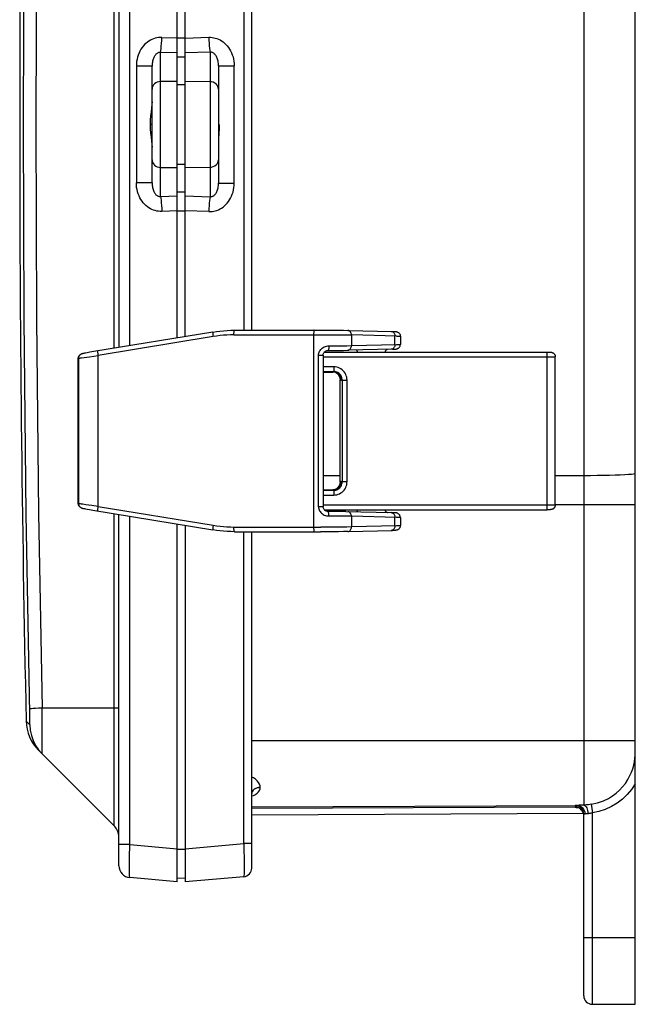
# Model space of a CAD drawing. Header units: inches. Extents: x 0 to 68, y 0 to 44.
# Tile 21 of 34: x 39.7 to 44.3, y 17.3 to 24.7. Entities that reach past the tile are written whole.
import ezdxf

# ---------------------------------------------------------------- set-up
doc = ezdxf.new("R2010")
doc.units = ezdxf.units.IN
doc.header["$LTSCALE"] = 3.74
doc.header["$MEASUREMENT"] = 0
doc.layers.get('0').update_dxf_attribs({"linetype": 'CONTINUOUS'})

msp = doc.modelspace()

# ---------------------------------------------------------------- linework, layer by layer
at = {"color": 7, "linetype": 'Continuous'}
for p, q in [((44.331, 17.2989), (44.331, 30.5489)), ((43.9427, 29.049), (43.9427, 18.7989)), ((40.4029, 25.4903), (40.4029, 22.2384)), ((40.441, 25.4841), (40.441, 22.2446)), ((40.5231, 22.2582), (40.5231, 25.4706)), ((40.881, 22.3171), (40.881, 25.4119)), ((40.941, 22.327), (40.941, 25.4021)), ((41.3816, 25.3478), (41.3816, 22.3747)), ((41.441, 22.3748), (41.441, 25.3477)), ((40.7639, 24.5786), (40.881, 24.5751)), ((40.941, 24.5732), (40.881, 24.5732)), ((40.941, 24.575), (41.118, 24.5804)), ((40.7548, 23.3818), (40.7548, 24.4661)), ((40.881, 24.4622), (40.7548, 24.4661)), ((41.1271, 24.4678), (40.941, 24.4621)), ((41.1271, 24.4678), (41.1271, 23.3801)), ((40.881, 24.4344), (40.941, 24.4326)), ((40.5723, 24.3632), (40.5723, 23.4847)), ((40.691, 24.3632), (40.5723, 24.3632)), ((40.691, 23.4847), (40.691, 24.3632)), ((41.191, 24.3649), (41.191, 23.483)), ((41.191, 24.3649), (41.3096, 24.3649)), ((41.3096, 23.483), (41.3096, 24.3649)), ((40.881, 24.2487), (40.7548, 24.2467)), ((41.1271, 24.2459), (40.941, 24.2487)), ((40.941, 24.2218), (40.881, 24.2236)), ((40.691, 23.9239), (40.6753, 23.9239)), ((40.7548, 23.6011), (40.881, 23.5992)), ((40.881, 23.6243), (40.941, 23.6261)), ((40.941, 23.5992), (41.1271, 23.602)), ((40.691, 23.4847), (40.5723, 23.4847)), ((41.191, 23.483), (41.3096, 23.483)), ((40.7548, 23.3818), (40.881, 23.3856)), ((40.941, 23.4153), (40.881, 23.4134)), ((40.941, 23.3857), (41.1271, 23.3801)), ((40.881, 23.2728), (40.7639, 23.2693)), ((40.881, 23.2746), (40.941, 23.2746)), ((41.118, 23.2675), (40.941, 23.2729)), ((41.1483, 22.3611), (40.2518, 22.2134)), ((41.1506, 22.3266), (40.2857, 22.1842)), ((41.3074, 22.3396), (41.9622, 22.3408)), ((41.3107, 22.3746), (41.9594, 22.3758)), ((41.9078, 22.3408), (41.9078, 20.8916)), ((41.9594, 22.3758), (42.0071, 22.3757)), ((41.9622, 22.3408), (42.016, 22.3407)), ((42.0071, 22.3757), (42.0528, 22.3754)), ((42.016, 22.3407), (42.0673, 22.3404)), ((42.0528, 22.3754), (42.095, 22.375)), ((42.0673, 22.3404), (42.1147, 22.34)), ((42.095, 22.375), (42.1326, 22.3745)), ((42.1147, 22.34), (42.1567, 22.3395)), ((42.1326, 22.3745), (42.1645, 22.3738)), ((42.1567, 22.3395), (42.1921, 22.3388)), ((42.1645, 22.3738), (42.5012, 22.3657)), ((42.5321, 22.3306), (42.1921, 22.3388)), ((42.1921, 22.3388), (42.1921, 22.2585)), ((42.5012, 22.3657), (42.508, 22.3655)), ((42.508, 22.3655), (42.5134, 22.3652)), ((42.5204, 22.2665), (42.5204, 22.3309)), ((42.5611, 22.329), (42.5611, 22.2683)), ((42.118, 22.2574), (42.1582, 22.2579)), ((42.1582, 22.2579), (42.1921, 22.2585)), ((40.1423, 22.1831), (40.1442, 22.1852)), ((40.1442, 22.1852), (40.1436, 22.1846)), ((40.1466, 22.1877), (40.1442, 22.1852)), ((40.1456, 22.1866), (40.1451, 22.186)), ((40.1466, 22.1877), (40.1456, 22.1866)), ((40.1468, 22.1879), (40.1466, 22.1877)), ((40.1481, 22.1891), (40.1468, 22.1879)), ((40.1597, 22.167), (40.1802, 22.17)), ((40.1806, 22.2009), (40.1763, 22.2001)), ((40.1802, 22.17), (40.2204, 22.1755)), ((40.1883, 22.2024), (40.1806, 22.2009)), ((40.2012, 22.2047), (40.1883, 22.2024)), ((40.2215, 22.2083), (40.2012, 22.2047)), ((40.2204, 22.1755), (40.2857, 22.1842)), ((40.2518, 22.2134), (40.2215, 22.2083)), ((40.2857, 21.0482), (40.2857, 22.1842)), ((41.945, 22.1866), (41.9792, 22.1866)), ((41.945, 21.0458), (41.945, 22.1866)), ((41.9792, 22.1866), (41.9792, 21.0458)), ((41.9792, 22.1744), (43.6974, 22.1743)), ((41.9878, 22.2094), (43.6712, 22.2094)), ((42.098, 22.2224), (42.1339, 22.2229)), ((42.1339, 22.2229), (42.1645, 22.2235)), ((42.5012, 22.2317), (42.1645, 22.2235)), ((42.2313, 22.2239), (42.2298, 22.2251)), ((42.232, 22.2232), (42.2313, 22.2239)), ((42.2322, 22.223), (42.232, 22.2232)), ((42.5012, 22.2317), (42.508, 22.2319)), ((42.508, 22.2319), (42.5134, 22.2321)), ((42.5134, 22.2321), (42.5177, 22.2323)), ((43.6652, 22.1792), (43.6652, 21.0581)), ((43.6712, 22.2094), (43.6797, 22.2093)), ((43.6797, 22.2093), (43.684, 22.2093)), ((43.684, 22.2093), (43.6874, 22.2092)), ((43.728, 21.0587), (43.728, 22.1739)), ((40.1365, 22.1631), (40.1342, 22.1607)), ((40.1342, 22.1616), (40.1342, 22.1607)), ((40.1342, 21.0717), (40.1342, 22.1607)), ((40.1342, 22.1607), (40.1342, 22.1607)), ((40.1365, 22.1631), (40.1365, 21.0693)), ((42.0597, 22.0988), (41.9792, 22.0988)), ((41.9792, 22.0638), (42.0585, 22.0638)), ((41.9792, 22.06), (42.0512, 22.06)), ((42.0585, 22.0638), (42.0512, 22.06)), ((42.0758, 22.0552), (42.0814, 22.0514)), ((42.0759, 22.0551), (42.0822, 22.0508)), ((42.1065, 22.008), (42.1071, 21.9997)), ((42.1069, 22.004), (42.107, 21.9997)), ((42.107, 21.9997), (42.1071, 21.9997)), ((42.107, 21.2329), (42.107, 21.9997)), ((42.1161, 21.995), (42.1071, 21.9997)), ((42.1235, 21.9988), (42.1161, 21.995)), ((42.1235, 21.9988), (42.1596, 21.9988)), ((42.1235, 21.9988), (42.1235, 21.2338)), ((42.1596, 21.2338), (42.1596, 21.9988)), ((41.9792, 21.2811), (42.107, 21.2811)), ((43.728, 21.2814), (43.9427, 21.2815)), ((42.1071, 21.2329), (42.107, 21.2329)), ((42.1071, 21.2329), (42.1161, 21.2375)), ((42.1161, 21.2375), (42.1235, 21.2338)), ((42.1596, 21.2338), (42.1235, 21.2338)), ((41.9792, 21.1725), (42.0512, 21.1725)), ((42.0585, 21.1688), (41.9792, 21.1688)), ((41.9792, 21.1338), (42.0597, 21.1338)), ((42.0512, 21.1725), (42.0585, 21.1688)), ((42.0816, 21.1813), (42.0758, 21.1774)), ((40.1342, 21.0716), (40.1342, 21.0717)), ((40.1342, 21.0717), (40.1342, 21.0709)), ((40.1342, 21.0716), (40.1365, 21.0693)), ((40.1342, 21.0709), (40.1346, 21.0664)), ((40.236, 21.0547), (40.1926, 21.0606)), ((43.6899, 21.0582), (41.9792, 21.0581)), ((43.7105, 21.0583), (43.6899, 21.0582)), ((43.7204, 21.0584), (43.7105, 21.0583)), ((43.728, 21.0626), (44.331, 21.0626)), ((39.7703, 19.4851), (39.7434, 20.9896)), ((40.1442, 21.0471), (40.1428, 21.0487)), ((40.1433, 21.0481), (40.1442, 21.0471)), ((40.1466, 21.0447), (40.1442, 21.0471)), ((40.1446, 21.0469), (40.1455, 21.0459)), ((40.1455, 21.0459), (40.1466, 21.0447)), ((40.1466, 21.0447), (40.1469, 21.0444)), ((40.1469, 21.0444), (40.148, 21.0433)), ((40.1746, 21.0326), (40.1781, 21.0319)), ((40.1781, 21.0319), (40.1822, 21.0312)), ((40.1822, 21.0312), (40.1893, 21.0298)), ((40.1893, 21.0298), (40.2009, 21.0277)), ((40.2009, 21.0277), (40.2189, 21.0246)), ((40.2189, 21.0246), (40.2452, 21.02)), ((40.2857, 21.0482), (40.236, 21.0547)), ((40.2452, 21.02), (41.1483, 20.8712)), ((40.2857, 21.0482), (41.1506, 20.9058)), ((40.4029, 20.994), (40.4029, 18.6445)), ((40.441, 18.3427), (40.441, 20.9877)), ((41.9792, 21.0458), (41.945, 21.0458)), ((41.9876, 21.0231), (43.6681, 21.0232)), ((42.0784, 21.0102), (42.0142, 21.0106)), ((42.1166, 21.0097), (42.0784, 21.0102)), ((42.1499, 21.0091), (42.1166, 21.0097)), ((42.1499, 21.0091), (42.4927, 21.0009)), ((42.2299, 21.0072), (42.232, 21.0092)), ((42.2322, 21.0094), (42.232, 21.0092)), ((42.2322, 21.0094), (42.2327, 21.0099)), ((42.502, 21.0006), (42.4927, 21.0009)), ((42.5093, 21.0004), (42.502, 21.0006)), ((43.6752, 21.0232), (43.6681, 21.0232)), ((43.6809, 21.0232), (43.6752, 21.0232)), ((43.6854, 21.0233), (43.6809, 21.0232)), ((43.6888, 21.0234), (43.6854, 21.0233)), ((40.5231, 18.502), (40.5231, 20.9742)), ((40.881, 18.2217), (40.881, 20.9153)), ((42.0959, 20.9752), (42.0236, 20.9756)), ((42.1582, 20.9744), (42.0959, 20.9752)), ((42.1921, 20.9738), (42.1582, 20.9744)), ((42.5322, 20.9656), (42.1921, 20.9738)), ((42.1921, 20.9738), (42.1921, 20.8935)), ((42.5204, 20.9015), (42.5204, 20.9659)), ((42.5611, 20.964), (42.5611, 20.9033)), ((40.941, 20.9054), (40.941, 18.2214)), ((41.3074, 20.8928), (41.9622, 20.8916)), ((41.3107, 20.8578), (41.9594, 20.8566)), ((41.3816, 18.509), (41.3816, 20.8576)), ((41.441, 18.3247), (41.441, 20.8575)), ((42.0071, 20.8567), (41.9594, 20.8566)), ((42.016, 20.8917), (41.9622, 20.8916)), ((42.0528, 20.857), (42.0071, 20.8567)), ((42.0673, 20.892), (42.016, 20.8917)), ((42.095, 20.8574), (42.0528, 20.857)), ((42.1147, 20.8924), (42.0673, 20.892)), ((42.1326, 20.8579), (42.095, 20.8574)), ((42.1567, 20.8929), (42.1147, 20.8924)), ((42.1645, 20.8585), (42.1326, 20.8579)), ((42.1921, 20.8935), (42.1567, 20.8929)), ((42.1645, 20.8585), (42.502, 20.8667)), ((42.5093, 20.867), (42.502, 20.8667)), ((42.515, 20.8672), (42.5093, 20.867)), ((40.441, 19.5294), (39.8626, 19.5294)), ((39.8635, 19.397), (39.8626, 19.5294)), ((39.7419, 19.4305), (39.7702, 19.4021)), ((39.8639, 19.2847), (39.8635, 19.397)), ((44.331, 19.2839), (41.441, 19.2839)), ((39.8349, 19.2125), (40.4029, 18.6445)), ((39.8363, 19.2148), (39.8632, 19.1842)), ((41.441, 18.8684), (41.4537, 18.8724)), ((41.4409, 18.7755), (43.8774, 18.7861)), ((41.441, 18.7861), (43.8948, 18.7968)), ((43.8774, 18.7967), (43.8774, 18.784)), ((43.8774, 18.7861), (43.8902, 18.7849)), ((43.8907, 18.7827), (43.8774, 18.784)), ((43.8852, 18.7812), (43.8949, 18.78)), ((43.8902, 18.7849), (43.9025, 18.7812)), ((43.9032, 18.7787), (43.8907, 18.7827)), ((43.8949, 18.78), (43.8992, 18.7797)), ((43.9321, 18.7546), (43.9243, 18.7643)), ((43.9317, 18.7573), (43.9377, 18.7461)), ((43.9981, 18.8047), (44.0077, 18.7408)), ((43.9406, 18.7345), (41.441, 18.7236)), ((43.9378, 18.7436), (43.9321, 18.7546)), ((43.9368, 18.7459), (43.9327, 18.7536)), ((43.94, 18.7374), (43.9368, 18.7459)), ((43.9408, 18.7337), (43.9378, 18.7436)), ((43.9514, 18.7318), (43.9427, 18.7318)), ((43.9427, 17.3639), (43.9427, 18.7318)), ((43.9753, 18.7341), (43.9618, 18.7326)), ((44.0077, 17.2989), (44.0077, 18.7408)), ((40.5231, 18.502), (40.441, 18.502)), ((40.5231, 18.502), (40.881, 18.4707)), ((40.941, 18.4655), (40.881, 18.4655)), ((40.941, 18.4705), (41.3816, 18.509)), ((41.441, 18.509), (41.3816, 18.509)), ((40.881, 18.2217), (40.5231, 18.253)), ((40.941, 18.2485), (40.881, 18.2464)), ((41.3816, 18.26), (40.941, 18.2214)), ((44.331, 17.7989), (43.9427, 17.7989)), ((44.0077, 17.2989), (44.331, 17.2989))]:
    msp.add_line(p, q, dxfattribs=at)
for points in [[(39.8626, 28.3184), (39.8364, 26.8538), (39.8207, 25.389), (39.8155, 23.9239), (39.8207, 22.4589), (39.8364, 20.9941), (39.8626, 19.5294)], [(39.7434, 20.9896), (39.7276, 22.4567), (39.7224, 23.9239), (39.7276, 25.3912), (39.7434, 26.8583)], [(40.7639, 24.5786), (40.7516, 24.5786), (40.7393, 24.5776), (40.7268, 24.5756), (40.7144, 24.5727), (40.702, 24.5688), (40.6899, 24.5639), (40.678, 24.558), (40.6665, 24.5511), (40.6554, 24.5434), (40.6447, 24.5346), (40.6345, 24.5249), (40.6248, 24.5143), (40.6157, 24.5027), (40.6073, 24.4901), (40.5995, 24.4765), (40.5926, 24.4621), (40.5865, 24.4469), (40.5815, 24.431), (40.5775, 24.4145), (40.5746, 24.3976), (40.5729, 24.3805), (40.5723, 24.3632)], [(40.7548, 24.4661), (40.7568, 24.4791), (40.7587, 24.4951), (40.7604, 24.5137), (40.7619, 24.5342), (40.763, 24.556), (40.7639, 24.5786)], [(41.118, 24.5804), (41.1189, 24.5581), (41.12, 24.5364), (41.1215, 24.5159), (41.1231, 24.4973), (41.125, 24.481), (41.1271, 24.4678)], [(41.118, 24.5804), (41.1303, 24.5803), (41.1425, 24.5793), (41.1549, 24.5774), (41.1672, 24.5745), (41.1795, 24.5707), (41.1915, 24.5658), (41.2034, 24.56), (41.2149, 24.5532), (41.2261, 24.5455), (41.2368, 24.5367), (41.247, 24.527), (41.2568, 24.5164), (41.2659, 24.5047), (41.2744, 24.4921), (41.2822, 24.4786), (41.2892, 24.4641), (41.2953, 24.4489), (41.3004, 24.4329), (41.3044, 24.4164), (41.3073, 24.3995), (41.309, 24.3823), (41.3096, 24.3649)], [(40.7548, 24.4661), (40.7512, 24.4663), (40.7475, 24.4662), (40.7437, 24.4657), (40.7398, 24.4648), (40.7359, 24.4635), (40.7319, 24.4616), (40.7279, 24.4591), (40.724, 24.4562), (40.7201, 24.4527), (40.7164, 24.4487), (40.7129, 24.4442), (40.7096, 24.4392), (40.7064, 24.4337), (40.7035, 24.4278), (40.7009, 24.4214), (40.6985, 24.4145), (40.6963, 24.4072), (40.6945, 24.3994), (40.693, 24.3911), (40.6919, 24.3823), (40.6912, 24.373), (40.691, 24.3632)], [(41.191, 24.3649), (41.1907, 24.3746), (41.19, 24.3839), (41.1889, 24.3926), (41.1874, 24.4009), (41.1856, 24.4087), (41.1835, 24.416), (41.1812, 24.4229), (41.1785, 24.4293), (41.1756, 24.4352), (41.1725, 24.4407), (41.1692, 24.4457), (41.1657, 24.4502), (41.162, 24.4542), (41.1581, 24.4577), (41.1542, 24.4607), (41.1502, 24.4632), (41.1462, 24.4651), (41.1422, 24.4665), (41.1383, 24.4675), (41.1345, 24.468), (41.1307, 24.4681), (41.1271, 24.4678)], [(40.7548, 24.2467), (40.7423, 24.2455), (40.7303, 24.2422), (40.7193, 24.2369), (40.7096, 24.2299), (40.7017, 24.2214), (40.6958, 24.2118), (40.6922, 24.2013), (40.691, 24.1905)], [(41.191, 24.1896), (41.1897, 24.2005), (41.1861, 24.2109), (41.1802, 24.2206), (41.1723, 24.2291), (41.1627, 24.2361), (41.1516, 24.2413), (41.1396, 24.2446), (41.1271, 24.2459)], [(40.691, 24.0951), (40.6898, 24.0737), (40.6869, 24.0488), (40.683, 24.0198), (40.6791, 23.9886), (40.6764, 23.9568), (40.6753, 23.9239)], [(40.6753, 23.9239), (40.6764, 23.891), (40.6791, 23.8593), (40.683, 23.828), (40.6869, 23.7991), (40.6898, 23.7742), (40.691, 23.7527)], [(41.1964, 23.9239), (41.1959, 23.9039), (41.1951, 23.8841), (41.1938, 23.8645), (41.1925, 23.8458), (41.1916, 23.8281), (41.191, 23.8118)], [(40.691, 23.6574), (40.6922, 23.6465), (40.6958, 23.6361), (40.7017, 23.6264), (40.7096, 23.618), (40.7193, 23.6109), (40.7303, 23.6057), (40.7423, 23.6024), (40.7548, 23.6011)], [(41.1271, 23.602), (41.1396, 23.6032), (41.1516, 23.6066), (41.1627, 23.6118), (41.1723, 23.6188), (41.1802, 23.6273), (41.1861, 23.637), (41.1897, 23.6474), (41.191, 23.6583)], [(40.7639, 23.2693), (40.7517, 23.2693), (40.7394, 23.2703), (40.7269, 23.2722), (40.7145, 23.2751), (40.7021, 23.2791), (40.6899, 23.284), (40.678, 23.2899), (40.6665, 23.2967), (40.6554, 23.3045), (40.6447, 23.3133), (40.6345, 23.3229), (40.6248, 23.3336), (40.6157, 23.3452), (40.6072, 23.3578), (40.5995, 23.3714), (40.5925, 23.3858), (40.5865, 23.4011), (40.5814, 23.417), (40.5775, 23.4335), (40.5746, 23.4503), (40.5729, 23.4674), (40.5723, 23.4847)], [(40.691, 23.4847), (40.6912, 23.4749), (40.6919, 23.4656), (40.693, 23.4568), (40.6945, 23.4485), (40.6963, 23.4407), (40.6985, 23.4333), (40.7009, 23.4265), (40.7035, 23.4201), (40.7064, 23.4141), (40.7096, 23.4087), (40.7129, 23.4037), (40.7165, 23.3992), (40.7202, 23.3952), (40.724, 23.3917), (40.7279, 23.3887), (40.7319, 23.3863), (40.7359, 23.3844), (40.7399, 23.383), (40.7437, 23.3821), (40.7475, 23.3816), (40.7512, 23.3815), (40.7548, 23.3818)], [(41.118, 23.2675), (41.1302, 23.2676), (41.1425, 23.2686), (41.1548, 23.2705), (41.1672, 23.2733), (41.1794, 23.2772), (41.1915, 23.282), (41.2033, 23.2878), (41.2149, 23.2946), (41.226, 23.3024), (41.2367, 23.3111), (41.247, 23.3208), (41.2568, 23.3315), (41.2659, 23.3431), (41.2744, 23.3557), (41.2822, 23.3693), (41.2892, 23.3838), (41.2953, 23.399), (41.3004, 23.415), (41.3044, 23.4315), (41.3073, 23.4484), (41.309, 23.4656), (41.3096, 23.483)], [(41.1271, 23.3801), (41.1308, 23.3798), (41.1345, 23.3799), (41.1383, 23.3804), (41.1422, 23.3814), (41.1462, 23.3828), (41.1502, 23.3847), (41.1542, 23.3871), (41.1581, 23.3901), (41.162, 23.3937), (41.1657, 23.3977), (41.1692, 23.4022), (41.1725, 23.4072), (41.1756, 23.4127), (41.1785, 23.4186), (41.1812, 23.425), (41.1835, 23.4319), (41.1856, 23.4392), (41.1874, 23.447), (41.1889, 23.4552), (41.19, 23.464), (41.1907, 23.4732), (41.191, 23.483)], [(40.7548, 23.3818), (40.7568, 23.3688), (40.7587, 23.3528), (40.7604, 23.3342), (40.7619, 23.3137), (40.763, 23.2918), (40.7639, 23.2693)], [(41.1271, 23.3801), (41.1251, 23.3671), (41.1232, 23.351), (41.1215, 23.3325), (41.12, 23.312), (41.1189, 23.2901), (41.118, 23.2675)], [(41.1483, 22.3611), (41.1479, 22.3607), (41.1476, 22.3595), (41.1474, 22.3575), (41.1474, 22.3548), (41.1476, 22.3514), (41.1479, 22.3473), (41.1484, 22.3427), (41.149, 22.3376), (41.1497, 22.3322), (41.1506, 22.3266)], [(41.1483, 22.3611), (41.1752, 22.3652), (41.2021, 22.3685), (41.2292, 22.3711), (41.2563, 22.373), (41.2835, 22.3742), (41.3107, 22.3746)], [(41.3074, 22.3396), (41.2811, 22.3392), (41.2549, 22.3381), (41.2287, 22.3362), (41.2026, 22.3337), (41.1766, 22.3305), (41.1506, 22.3266)], [(41.3074, 22.3396), (41.3074, 22.3451), (41.3075, 22.3505), (41.3077, 22.3554), (41.308, 22.36), (41.3083, 22.3642), (41.3087, 22.3678), (41.3092, 22.3707), (41.3097, 22.3729), (41.3102, 22.3742), (41.3107, 22.3746)], [(41.911, 22.3758), (41.9106, 22.3754), (41.9101, 22.3742), (41.9096, 22.3722), (41.9091, 22.3695), (41.9087, 22.3661), (41.9084, 22.362), (41.9081, 22.3573), (41.9079, 22.3521), (41.9078, 22.3465), (41.9078, 22.3408)], [(42.1921, 22.3388), (42.1918, 22.3444), (42.1908, 22.3497), (42.1892, 22.3546), (42.187, 22.3592), (42.1842, 22.3633), (42.1808, 22.3669), (42.177, 22.3699), (42.1728, 22.3721), (42.1683, 22.3734), (42.1645, 22.3738)], [(42.4927, 22.3659), (42.4964, 22.3655), (42.5007, 22.3643), (42.5047, 22.3623), (42.5085, 22.3596), (42.5118, 22.3561), (42.5148, 22.352), (42.5172, 22.3473), (42.519, 22.3422), (42.5201, 22.3366), (42.5204, 22.3309)], [(42.5134, 22.3652), (42.5177, 22.365), (42.5196, 22.365), (42.5212, 22.3649), (42.5227, 22.3648), (42.524, 22.3647), (42.5253, 22.3646), (42.5264, 22.3645), (42.5276, 22.3643), (42.5287, 22.3642), (42.5298, 22.3641), (42.5311, 22.3639), (42.5326, 22.3636), (42.5342, 22.3632), (42.536, 22.3627), (42.538, 22.362), (42.5405, 22.361), (42.543, 22.3597), (42.5448, 22.3586), (42.5468, 22.3573), (42.5494, 22.3552), (42.5521, 22.3525), (42.5546, 22.3493), (42.5568, 22.3458), (42.5584, 22.3424), (42.5597, 22.3387), (42.5607, 22.3342), (42.5611, 22.329)], [(42.5321, 22.3306), (42.542, 22.3304), (42.5499, 22.3301), (42.5557, 22.3297), (42.5595, 22.3294), (42.561, 22.3291), (42.5611, 22.329)], [(41.945, 22.1866), (41.9454, 22.1942), (41.9469, 22.2017), (41.9493, 22.2093), (41.9525, 22.2165), (41.9565, 22.2231), (41.9613, 22.2292), (41.9669, 22.235), (41.9732, 22.2403), (41.9804, 22.245), (41.988, 22.249), (41.9961, 22.2522), (42.0046, 22.2546), (42.0138, 22.2561), (42.0236, 22.2567)], [(42.0236, 22.2567), (42.0235, 22.2512), (42.0232, 22.2458), (42.0226, 22.2407), (42.0218, 22.236), (42.0208, 22.2318), (42.0197, 22.2282), (42.0184, 22.2254), (42.017, 22.2233), (42.0155, 22.2221), (42.0142, 22.2217)], [(42.0236, 22.2567), (42.0485, 22.2569), (42.118, 22.2574)], [(42.1645, 22.2235), (42.1681, 22.2239), (42.1725, 22.2251), (42.1765, 22.2271), (42.1802, 22.2298), (42.1836, 22.2333), (42.1865, 22.2374), (42.1889, 22.2421), (42.1907, 22.2473), (42.1918, 22.2528), (42.1921, 22.2585)], [(42.1921, 22.2585), (42.5322, 22.2667), (42.542, 22.267), (42.5499, 22.2673), (42.5558, 22.2676), (42.5595, 22.2679), (42.561, 22.2682), (42.5611, 22.2683)], [(42.5204, 22.2665), (42.5201, 22.2609), (42.5191, 22.2556), (42.5175, 22.2507), (42.5153, 22.2461), (42.5125, 22.242), (42.5091, 22.2384), (42.5053, 22.2354), (42.5011, 22.2332), (42.4966, 22.2319), (42.4927, 22.2315)], [(42.5177, 22.2323), (42.5196, 22.2324), (42.5212, 22.2325), (42.5227, 22.2326), (42.524, 22.2327), (42.5253, 22.2328), (42.5264, 22.2329), (42.5276, 22.233), (42.5287, 22.2331), (42.5298, 22.2333), (42.5311, 22.2335), (42.5326, 22.2338), (42.5342, 22.2342), (42.536, 22.2347), (42.538, 22.2353), (42.5405, 22.2364), (42.543, 22.2376), (42.5448, 22.2387), (42.5468, 22.2401), (42.5494, 22.2422), (42.5521, 22.2448), (42.5546, 22.248), (42.5568, 22.2515), (42.5584, 22.2549), (42.5597, 22.2587), (42.5607, 22.2632), (42.5611, 22.2683)], [(40.1356, 22.1705), (40.1346, 22.1662), (40.1342, 22.1616)], [(40.1342, 22.1607), (40.1346, 22.1657), (40.1356, 22.1704)], [(40.1356, 22.1705), (40.1372, 22.1749), (40.1394, 22.1792), (40.1423, 22.1831)], [(40.1451, 22.186), (40.1421, 22.1821), (40.1398, 22.1778), (40.138, 22.1731), (40.1369, 22.1682), (40.1365, 22.1631)], [(40.1436, 22.1846), (40.1411, 22.1816), (40.1389, 22.1783), (40.137, 22.1745)], [(40.171, 22.199), (40.1696, 22.1987), (40.1683, 22.1984), (40.167, 22.1981), (40.1659, 22.1979), (40.1648, 22.1976), (40.1637, 22.1973), (40.1625, 22.197), (40.1611, 22.1966), (40.1595, 22.196), (40.1576, 22.1952), (40.1554, 22.1942), (40.1531, 22.1928), (40.1506, 22.1911), (40.1481, 22.1891)], [(40.1763, 22.2001), (40.1744, 22.1997), (40.171, 22.199)], [(40.2857, 22.1842), (40.2848, 22.1896), (40.2841, 22.1948), (40.2835, 22.1996), (40.283, 22.2041), (40.2827, 22.2082), (40.2825, 22.2118), (40.2825, 22.2147), (40.2826, 22.2169), (40.2829, 22.2182), (40.2834, 22.2187)], [(41.9792, 22.1866), (41.9792, 22.1887), (41.9799, 22.1939), (41.9814, 22.1988), (41.9835, 22.2035), (41.9863, 22.2077), (41.9896, 22.2115), (41.9935, 22.2148), (41.9977, 22.2175), (42.0024, 22.2196), (42.0072, 22.221), (42.0122, 22.2217), (42.0142, 22.2217)], [(42.0142, 22.2217), (42.0363, 22.2219), (42.098, 22.2224)], [(42.2405, 22.2094), (42.2386, 22.2141), (42.2359, 22.2186), (42.2322, 22.223)], [(42.2405, 22.2094), (42.2401, 22.2105), (42.2386, 22.214), (42.2368, 22.2172), (42.2347, 22.2202), (42.2322, 22.223)], [(42.4644, 22.2308), (42.463, 22.2302), (42.4605, 22.229), (42.4581, 22.2275), (42.4556, 22.2258), (42.4533, 22.2237), (42.451, 22.2214), (42.4489, 22.2187), (42.447, 22.2158), (42.4454, 22.2127), (42.4441, 22.2094)], [(43.664, 22.2094), (43.6641, 22.2092), (43.6643, 22.2084), (43.6644, 22.207), (43.6646, 22.2051), (43.6647, 22.2027), (43.6648, 22.1998), (43.6649, 22.1964), (43.665, 22.1925), (43.6651, 22.1884), (43.6652, 22.1839), (43.6652, 22.1792)], [(43.6874, 22.2092), (43.6901, 22.2092), (43.6911, 22.2091), (43.6921, 22.2091), (43.693, 22.209), (43.6939, 22.209), (43.6947, 22.2089), (43.6956, 22.2089), (43.6966, 22.2088), (43.6976, 22.2086), (43.6988, 22.2085), (43.7001, 22.2082), (43.7015, 22.2079), (43.703, 22.2075), (43.7046, 22.2069), (43.7064, 22.2063), (43.7083, 22.2054), (43.7101, 22.2045), (43.7119, 22.2033), (43.7139, 22.2019), (43.7159, 22.2003), (43.7176, 22.1988), (43.7193, 22.197), (43.7212, 22.1947), (43.723, 22.1919), (43.7246, 22.1889), (43.726, 22.1856), (43.727, 22.182), (43.7277, 22.1781), (43.728, 22.1739)], [(43.6974, 22.1743), (43.7159, 22.1742), (43.7204, 22.1742), (43.7238, 22.1741), (43.7263, 22.174), (43.7277, 22.174), (43.728, 22.1739)], [(40.1365, 22.1631), (40.1377, 22.1634), (40.1407, 22.164), (40.1453, 22.1648), (40.1517, 22.1658), (40.1597, 22.167)], [(42.0597, 22.0988), (42.0597, 22.0933), (42.0596, 22.0881), (42.0596, 22.0832), (42.0595, 22.0787), (42.0594, 22.0746), (42.0592, 22.071), (42.0591, 22.068), (42.0589, 22.0658), (42.0587, 22.0643), (42.0585, 22.0638)], [(42.1596, 21.9988), (42.159, 22.01), (42.1571, 22.021), (42.154, 22.0318), (42.1497, 22.0422), (42.1443, 22.052), (42.1379, 22.0611), (42.1304, 22.0695), (42.1221, 22.0769), (42.1129, 22.0834), (42.1031, 22.0888), (42.0928, 22.0931), (42.082, 22.0963), (42.071, 22.0981), (42.0597, 22.0988)], [(42.0807, 22.0529), (42.076, 22.0551), (42.068, 22.0578), (42.0597, 22.0595), (42.0512, 22.06)], [(42.1235, 21.9988), (42.1229, 22.0073), (42.1213, 22.0156), (42.1185, 22.0237), (42.1148, 22.0313), (42.1101, 22.0384), (42.1045, 22.0447), (42.0981, 22.0504), (42.091, 22.0551), (42.0834, 22.0588), (42.0753, 22.0616), (42.067, 22.0632), (42.0585, 22.0638)], [(42.1161, 21.995), (42.1156, 22.0035), (42.1139, 22.0118), (42.1112, 22.0199), (42.1074, 22.0275), (42.1027, 22.0346), (42.0971, 22.041), (42.0907, 22.0466), (42.0837, 22.0513), (42.0807, 22.0529)], [(42.0814, 22.0514), (42.0874, 22.0463), (42.0927, 22.0404), (42.0973, 22.0339), (42.1011, 22.0269), (42.1039, 22.0195), (42.1059, 22.0118), (42.1069, 22.004)], [(42.0822, 22.0508), (42.0884, 22.0452), (42.0939, 22.0388), (42.0985, 22.0318), (42.1022, 22.0243), (42.1049, 22.0163), (42.1065, 22.008)], [(43.9427, 21.2815), (43.9934, 21.2816), (44.0433, 21.282), (44.0914, 21.2828), (44.1369, 21.2838), (44.1792, 21.285)], [(44.1792, 21.285), (44.2173, 21.2865), (44.2508, 21.2881), (44.279, 21.29), (44.3014, 21.292), (44.3177, 21.2941), (44.3276, 21.2963), (44.331, 21.2985)], [(42.0585, 21.1688), (42.067, 21.1693), (42.0753, 21.171), (42.0834, 21.1737), (42.091, 21.1775), (42.0981, 21.1822), (42.1045, 21.1878), (42.1101, 21.1942), (42.1148, 21.2013), (42.1185, 21.2089), (42.1213, 21.217), (42.1229, 21.2253), (42.1235, 21.2338)], [(42.0597, 21.1338), (42.071, 21.1344), (42.082, 21.1363), (42.0927, 21.1394), (42.1031, 21.1437), (42.1129, 21.1491), (42.122, 21.1556), (42.1304, 21.1631), (42.1378, 21.1714), (42.1443, 21.1806), (42.1497, 21.1904), (42.154, 21.2008), (42.1571, 21.2115), (42.159, 21.2225), (42.1596, 21.2338)], [(42.1161, 21.2375), (42.1156, 21.2291), (42.1139, 21.2207), (42.1112, 21.2127), (42.1074, 21.205), (42.1027, 21.198), (42.0971, 21.1916), (42.0907, 21.186), (42.0837, 21.1812), (42.0807, 21.1796)], [(42.107, 21.2329), (42.1069, 21.2283), (42.1058, 21.2205), (42.1039, 21.2128), (42.101, 21.2055), (42.0972, 21.1985), (42.0926, 21.1921), (42.0873, 21.1862), (42.0813, 21.1811)], [(42.1071, 21.2329), (42.1065, 21.2244), (42.1048, 21.2161), (42.1021, 21.208), (42.0983, 21.2004), (42.0936, 21.1933), (42.088, 21.1869), (42.0816, 21.1813)], [(42.0807, 21.1796), (42.076, 21.1775), (42.068, 21.1748), (42.0597, 21.1731), (42.0512, 21.1725)], [(42.0585, 21.1688), (42.0587, 21.1683), (42.0589, 21.1669), (42.0591, 21.1649), (42.0592, 21.1621), (42.0593, 21.1587), (42.0595, 21.1546), (42.0596, 21.1499), (42.0596, 21.1448), (42.0597, 21.1394), (42.0597, 21.1338)], [(40.1428, 21.0487), (40.1398, 21.0526), (40.1374, 21.0569), (40.1357, 21.0616), (40.1346, 21.0665), (40.1342, 21.0716)], [(40.1355, 21.0621), (40.1369, 21.0581), (40.1387, 21.0544), (40.1409, 21.051), (40.1433, 21.0481)], [(40.1926, 21.0606), (40.1693, 21.0639), (40.1598, 21.0653), (40.1517, 21.0665), (40.1453, 21.0676), (40.1406, 21.0684), (40.1377, 21.0689), (40.1365, 21.0693)], [(40.1365, 21.0693), (40.1369, 21.0644), (40.1379, 21.0596), (40.1395, 21.0551), (40.1418, 21.0509), (40.1446, 21.0469)], [(43.6652, 21.0581), (43.6652, 21.0535), (43.6652, 21.049), (43.6651, 21.0448), (43.665, 21.0408), (43.665, 21.037), (43.6649, 21.0336), (43.6647, 21.0305), (43.6646, 21.0279), (43.6645, 21.0258), (43.6643, 21.0243), (43.6641, 21.0234), (43.664, 21.0231)], [(43.728, 21.0587), (43.7277, 21.0543), (43.7269, 21.0499), (43.7257, 21.0463), (43.7243, 21.043), (43.7224, 21.0397), (43.7203, 21.0368), (43.7184, 21.0346), (43.7164, 21.0327), (43.7142, 21.0308), (43.712, 21.0293), (43.7099, 21.028), (43.7078, 21.0269), (43.7056, 21.026), (43.7035, 21.0252), (43.7015, 21.0247), (43.6997, 21.0243), (43.6981, 21.024), (43.6967, 21.0238), (43.6956, 21.0237), (43.6945, 21.0236), (43.6935, 21.0235), (43.6925, 21.0235), (43.6914, 21.0235), (43.6902, 21.0234), (43.6888, 21.0234)], [(43.728, 21.0587), (43.7277, 21.0586), (43.7263, 21.0585), (43.7238, 21.0585), (43.7204, 21.0584)], [(40.148, 21.0433), (40.1506, 21.0412), (40.1532, 21.0395), (40.1556, 21.0381), (40.1578, 21.037), (40.1598, 21.0363), (40.1613, 21.0357), (40.1625, 21.0354), (40.1636, 21.035), (40.1647, 21.0348), (40.1657, 21.0345), (40.1667, 21.0343), (40.1678, 21.034), (40.169, 21.0338), (40.1703, 21.0335), (40.1716, 21.0332), (40.1746, 21.0326)], [(40.2834, 21.0137), (40.283, 21.0141), (40.2826, 21.0153), (40.2825, 21.0173), (40.2825, 21.02), (40.2827, 21.0234), (40.283, 21.0275), (40.2834, 21.0321), (40.2841, 21.0372), (40.2848, 21.0426), (40.2857, 21.0482)], [(41.945, 21.0458), (41.9455, 21.038), (41.9469, 21.0303), (41.9494, 21.0227), (41.9528, 21.0155), (41.9568, 21.0089), (41.9616, 21.0028), (41.9672, 20.997), (41.9736, 20.9918), (41.9806, 20.9872), (41.9882, 20.9833), (41.9962, 20.9801), (42.0047, 20.9778), (42.0139, 20.9763), (42.0236, 20.9756)], [(42.0142, 21.0106), (42.012, 21.0107), (42.007, 21.0114), (42.0021, 21.0128), (41.9975, 21.0149), (41.9932, 21.0177), (41.9894, 21.021), (41.9861, 21.0249), (41.9834, 21.0291), (41.9813, 21.0338), (41.9799, 21.0387), (41.9792, 21.044), (41.9792, 21.0458)], [(42.0236, 20.9756), (42.0235, 20.9812), (42.0232, 20.9866), (42.0226, 20.9917), (42.0218, 20.9964), (42.0208, 21.0006), (42.0197, 21.0041), (42.0184, 21.007), (42.017, 21.0091), (42.0155, 21.0103), (42.0142, 21.0106)], [(42.1921, 20.9738), (42.1918, 20.9794), (42.1908, 20.9847), (42.1892, 20.9896), (42.187, 20.9942), (42.1842, 20.9983), (42.1808, 21.0019), (42.177, 21.0049), (42.1728, 21.0071), (42.1683, 21.0084), (42.1645, 21.0088)], [(42.2406, 21.0231), (42.2386, 21.0183), (42.2359, 21.0138), (42.2322, 21.0094)], [(42.2327, 21.0099), (42.2349, 21.0125), (42.237, 21.0154), (42.2388, 21.0186), (42.2402, 21.0221), (42.2405, 21.0231)], [(42.4441, 21.0231), (42.4444, 21.0222), (42.4458, 21.0187), (42.4476, 21.0155), (42.4497, 21.0126), (42.4519, 21.01), (42.4544, 21.0076), (42.4569, 21.0056), (42.4596, 21.0039), (42.4622, 21.0025), (42.4644, 21.0016)], [(42.4927, 21.0009), (42.4964, 21.0005), (42.5007, 20.9993), (42.5047, 20.9973), (42.5085, 20.9946), (42.5118, 20.9911), (42.5148, 20.987), (42.5172, 20.9823), (42.519, 20.9772), (42.5201, 20.9716), (42.5204, 20.9659)], [(42.5611, 20.964), (42.5607, 20.969), (42.5597, 20.9737), (42.5583, 20.9778), (42.5562, 20.9819), (42.5528, 20.9866), (42.5488, 20.9907), (42.5456, 20.9932), (42.5425, 20.995), (42.5391, 20.9966), (42.5359, 20.9977), (42.5336, 20.9984), (42.5317, 20.9988), (42.5301, 20.999), (42.5287, 20.9992), (42.5274, 20.9994), (42.526, 20.9995), (42.5246, 20.9996), (42.5231, 20.9997), (42.5214, 20.9998), (42.5195, 21), (42.5174, 21.0001), (42.515, 21.0002), (42.5093, 21.0004)], [(42.5611, 20.964), (42.561, 20.9641), (42.5595, 20.9644), (42.5558, 20.9647), (42.5499, 20.9651), (42.542, 20.9654), (42.5322, 20.9656)], [(41.1506, 20.9058), (41.1498, 20.9003), (41.149, 20.8951), (41.1484, 20.8903), (41.148, 20.8858), (41.1476, 20.8817), (41.1474, 20.8782), (41.1474, 20.8752), (41.1475, 20.873), (41.1478, 20.8717), (41.1483, 20.8712)], [(41.3107, 20.8578), (41.2835, 20.8582), (41.2563, 20.8594), (41.2292, 20.8612), (41.2021, 20.8638), (41.1752, 20.8672), (41.1483, 20.8712)], [(41.1506, 20.9058), (41.1766, 20.9019), (41.2026, 20.8986), (41.2287, 20.8961), (41.2549, 20.8943), (41.2811, 20.8932), (41.3074, 20.8928)], [(41.3107, 20.8578), (41.3102, 20.8581), (41.3097, 20.8593), (41.3092, 20.8613), (41.3088, 20.864), (41.3084, 20.8674), (41.308, 20.8716), (41.3078, 20.8763), (41.3076, 20.8815), (41.3074, 20.887), (41.3074, 20.8928)], [(41.9078, 20.8916), (41.9078, 20.886), (41.9079, 20.8807), (41.9081, 20.8758), (41.9083, 20.8712), (41.9087, 20.867), (41.9091, 20.8634), (41.9095, 20.8605), (41.91, 20.8583), (41.9106, 20.857), (41.911, 20.8566)], [(42.1645, 20.8585), (42.1681, 20.8589), (42.1725, 20.8601), (42.1765, 20.8621), (42.1802, 20.8648), (42.1836, 20.8683), (42.1865, 20.8724), (42.1889, 20.8771), (42.1907, 20.8823), (42.1918, 20.8878), (42.1921, 20.8935)], [(42.5611, 20.9033), (42.561, 20.9032), (42.5595, 20.9029), (42.5557, 20.9026), (42.5499, 20.9023), (42.542, 20.902), (42.5321, 20.9017), (42.1921, 20.8935)], [(42.5204, 20.9015), (42.5201, 20.8959), (42.5191, 20.8906), (42.5175, 20.8857), (42.5153, 20.8811), (42.5125, 20.877), (42.5091, 20.8734), (42.5053, 20.8704), (42.5011, 20.8682), (42.4966, 20.8669), (42.4927, 20.8665)], [(42.5611, 20.9033), (42.5607, 20.8984), (42.5597, 20.8937), (42.5583, 20.8896), (42.5562, 20.8855), (42.5528, 20.8807), (42.5488, 20.8767), (42.5456, 20.8742), (42.5425, 20.8724), (42.5391, 20.8708), (42.5359, 20.8696), (42.5336, 20.869), (42.5317, 20.8686), (42.5301, 20.8683), (42.5287, 20.8681), (42.5274, 20.868), (42.526, 20.8679), (42.5246, 20.8677), (42.5231, 20.8676), (42.5214, 20.8675), (42.5195, 20.8674), (42.5174, 20.8673), (42.515, 20.8672)], [(39.8626, 19.5294), (39.8359, 19.5282), (39.8132, 19.527), (39.795, 19.5258), (39.7814, 19.5247), (39.7729, 19.5237), (39.7696, 19.5227)], [(39.7702, 19.4021), (39.7705, 19.4034), (39.7707, 19.4076), (39.7708, 19.4148), (39.7709, 19.4246), (39.7709, 19.4369), (39.7708, 19.4513), (39.7703, 19.4851)], [(39.7702, 19.4021), (39.7736, 19.362), (39.7821, 19.3226), (39.7955, 19.2846), (39.8136, 19.2485), (39.8363, 19.2148)], [(39.8632, 19.1842), (39.8635, 19.1869), (39.8637, 19.1955), (39.8638, 19.2099), (39.8639, 19.2298), (39.8639, 19.2847)], [(43.9981, 18.8047), (44.0468, 18.8152), (44.0901, 18.8303), (44.1277, 18.8484), (44.1601, 18.8684), (44.1874, 18.889), (44.2118, 18.9108), (44.235, 18.9356), (44.256, 18.9624), (44.2751, 18.9917), (44.2908, 19.0211), (44.3021, 19.0471), (44.3111, 19.0723), (44.3186, 19.0991), (44.3241, 19.1257), (44.3278, 19.1512), (44.3299, 19.1746), (44.3307, 19.1947), (44.331, 19.2121)], [(41.5058, 18.9321), (41.5044, 18.9447), (41.5001, 18.9572), (41.4928, 18.9698), (41.4828, 18.982), (41.4701, 18.9932), (41.4551, 19.0031), (41.441, 19.01)], [(41.4524, 18.9114), (41.4462, 18.9034), (41.4423, 18.8949), (41.441, 18.8862)], [(41.4422, 18.8955), (41.4457, 18.9043), (41.4515, 18.912)], [(41.4515, 18.912), (41.4592, 18.9188), (41.4689, 18.9247), (41.4802, 18.9291), (41.4926, 18.9316), (41.5057, 18.9321)], [(41.5057, 18.9321), (41.4932, 18.9308), (41.4812, 18.928), (41.4703, 18.9238), (41.4606, 18.9184), (41.4524, 18.9114)], [(41.4537, 18.8724), (41.4694, 18.8797), (41.4828, 18.8884), (41.4931, 18.8984), (41.5004, 18.9094), (41.5047, 18.9205), (41.5058, 18.9321)], [(44.331, 18.9591), (44.3028, 18.917), (44.2706, 18.8786), (44.2341, 18.8439), (44.194, 18.8134), (44.1507, 18.7876), (44.1049, 18.7667), (44.0573, 18.7511), (44.0077, 18.7408)], [(43.8774, 18.784), (43.8794, 18.7825), (43.8852, 18.7812)], [(43.9427, 18.7989), (43.9156, 18.7975), (43.908, 18.7972), (43.9011, 18.7969), (43.8948, 18.7968)], [(43.8948, 18.7968), (43.9056, 18.7957), (43.9161, 18.7921), (43.9257, 18.7863), (43.9341, 18.7786), (43.9413, 18.7688), (43.9468, 18.7575)], [(43.9105, 18.7748), (43.9053, 18.7774), (43.901, 18.7791), (43.898, 18.78), (43.8977, 18.7801)], [(43.9025, 18.7812), (43.9138, 18.7752), (43.9236, 18.7671), (43.9317, 18.7573)], [(43.9243, 18.7643), (43.9146, 18.7725), (43.9032, 18.7787)], [(43.9222, 18.7662), (43.9163, 18.771), (43.9105, 18.7748)], [(43.9327, 18.7536), (43.9277, 18.7604), (43.9222, 18.7662)], [(43.9981, 18.8047), (43.9885, 18.8033), (43.9789, 18.8021), (43.9695, 18.801), (43.9602, 18.8001), (43.9513, 18.7994), (43.9427, 18.7989)], [(43.9427, 18.7989), (43.9486, 18.7969), (43.9544, 18.7928), (43.9597, 18.7867), (43.9645, 18.7789), (43.9687, 18.7694), (43.9719, 18.7585), (43.9742, 18.7464), (43.9753, 18.7341)], [(43.9468, 18.7575), (43.9502, 18.7448), (43.9514, 18.7318)], [(43.9377, 18.7461), (43.9414, 18.7339), (43.9416, 18.7316)], [(43.9618, 18.7326), (43.958, 18.7322), (43.9545, 18.732), (43.9514, 18.7318)], [(44.0077, 18.7408), (44.0018, 18.7392), (43.9962, 18.7378), (43.9909, 18.7366), (43.9857, 18.7356), (43.9805, 18.7348), (43.9753, 18.7341)], [(40.5231, 18.253), (40.5222, 18.2552), (40.5214, 18.2617), (40.5207, 18.2722), (40.5203, 18.2866), (40.52, 18.3047), (40.5199, 18.3261), (40.52, 18.3505), (40.5203, 18.3775), (40.5207, 18.4066), (40.5214, 18.4374), (40.5222, 18.4694), (40.5231, 18.502)], [(41.3816, 18.509), (41.3829, 18.4444), (41.3833, 18.4136), (41.3837, 18.3844), (41.3839, 18.3575), (41.3839, 18.3331), (41.3839, 18.3116), (41.3837, 18.2936), (41.3833, 18.2792), (41.3829, 18.2686), (41.3823, 18.2622), (41.3816, 18.26)]]:
    msp.add_lwpolyline(points, dxfattribs=at)
for centre, radius, start, end in [((248.2443, 23.9239), 208.5508, 178.7654, 181.2346), ((40.0598, 19.4373), 0.318, 181.2346, 225), ((43.8777, 18.7318), 0.065, 0, 90.25), ((40.311, 18.5526), 0.13, 7.5, 45), ((40.531, 18.3427), 0.09, 180, 265), ((41.376, 18.3247), 0.065, 275, 360), ((44.0077, 17.3639), 0.065, 180, 270)]:
    msp.add_arc(centre, radius, start, end, dxfattribs=at)

doc.saveas('drawing.dxf')
